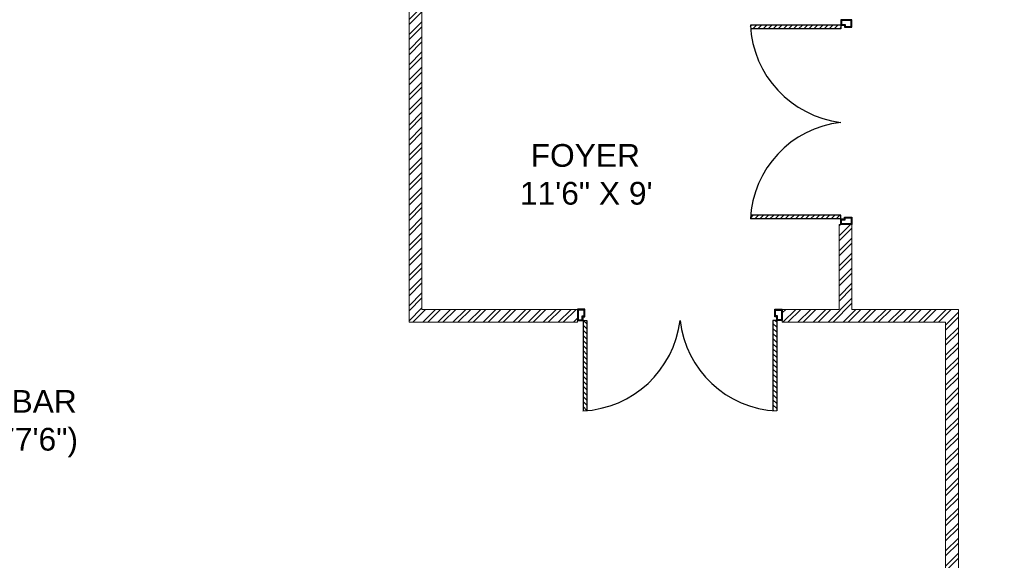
# Model space of a CAD drawing. Header units: inches. Extents: x 119662 to 158499, y 12149 to 20675.
# Tile 13 of 97: x 121605 to 121952, y 19144 to 19335. Entities that reach past the tile are written whole.
import ezdxf

# ---------------------------------------------------------------- set-up
doc = ezdxf.new("R2010")
doc.units = ezdxf.units.IN
doc.header["$MEASUREMENT"] = 0
doc.layers.add('PD_025_TEXT', color=61, linetype='Continuous')
for name, color, linetype, lineweight in [('PD_BRICK WALL_115', 134, 'Continuous', 30), ('PD_DOOR', 42, 'Continuous', 25), ('PD_HATCH', 45, 'Continuous', 9)]:
    doc.layers.add(name, color=color, linetype=linetype, lineweight=lineweight)
doc.styles.add('style1', font='arial.ttf', dxfattribs={"height": 500})

# ---------------------------------------------------------------- blocks, each defined once
blk = doc.blocks.new('door')
h = blk.add_hatch()
h.set_pattern_fill('ANSI31', color=8, scale=10, style=0)
h.set_pattern_definition([(45, (10752.127, -6120.4824), (-0.883883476, 0.883883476), [])])
edge = h.paths.add_edge_path()
edge.add_arc((-14403.84, -18781.42), 31.42, 180, 182.3452)
edge.add_line((-14435.23, -18782.7), (-14403.84, -18782.7))
edge.add_line((-14403.84, -18782.7), (-14403.84, -18781.42))
edge.add_line((-14403.84, -18781.42), (-14435.26, -18781.42))
h = blk.add_hatch()
h.set_pattern_fill('ANSI31', color=8, scale=10, style=0)
h.set_pattern_definition([(45, (10752.127, -6123.4768), (-0.883883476, 0.883883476), [])])
edge = h.paths.add_edge_path()
edge.add_arc((-14403.84, -18848.7), 31.42, 177.6548, 180, ccw=False)
edge.add_line((-14435.23, -18847.41), (-14403.84, -18847.41))
edge.add_line((-14403.84, -18847.41), (-14403.84, -18848.7))
edge.add_line((-14403.84, -18848.7), (-14435.26, -18848.7))
at = {"color": 8}
for p, q in [((-14403.84, -18780.13), (-14403.84, -18782.7)), ((-14403.84, -18781.42), (-14435.26, -18781.42)), ((-14403.84, -18782.7), (-14435.23, -18782.7)), ((-14403.84, -18848.7), (-14435.26, -18848.7)), ((-14403.84, -18847.41), (-14435.23, -18847.41)), ((-14403.84, -18849.98), (-14403.84, -18847.41))]:
    blk.add_line(p, q, dxfattribs=at)
for points in [[(-14399.98, -18782.06), (-14399.98, -18779.49), (-14403.84, -18779.49), (-14403.84, -18781.42), (-14402.55, -18781.42), (-14402.55, -18782.06), (-14399.98, -18782.06)], [(-14399.98, -18848.05), (-14399.98, -18850.62), (-14403.84, -18850.62), (-14403.84, -18848.7), (-14402.55, -18848.7), (-14402.55, -18848.05), (-14399.98, -18848.05)]]:
    blk.add_lwpolyline(points, dxfattribs=at)
for points in [[(-14400.24, -18781.8), (-14400.24, -18779.74), (-14403.58, -18779.74), (-14403.58, -18781.16), (-14402.3, -18781.16), (-14402.3, -18781.8)], [(-14400.24, -18848.31), (-14400.24, -18850.37), (-14403.58, -18850.37), (-14403.58, -18848.95), (-14402.3, -18848.95), (-14402.3, -18848.31)]]:
    blk.add_lwpolyline(points, close=True, dxfattribs=at)
for centre, radius, start, end in [((-14399.51, -18779.61), 35.79, 182.8848, 263.0539), ((-14399.87, -18850.35), 35.42, 96.4258, 177.3294)]:
    blk.add_arc(centre, radius, start, end, dxfattribs=at)
blk = doc.blocks.new('FIRST FLOOR')
at = {"layer": 'PD_HATCH', "lineweight": 5}
h = blk.add_hatch(dxfattribs=at)
h.set_pattern_fill('ANSI32', color=251, scale=10)
h.set_pattern_definition([(45, (165803.1266, 37468.1404), (-2.65165043, 2.65165043), []), (45, (165804.8943, 37468.1404), (-2.65165043, 2.65165043), [])])
h.paths.add_polyline_path([(139047.16, 19260.75), (139042.66, 19260.75), (139042.66, 19148.25), (139101.96, 19148.25), (139101.96, 19152.75), (139047.16, 19152.75)])
h = blk.add_hatch(dxfattribs=at)
h.set_pattern_fill('ANSI32', color=251, scale=10)
h.paths.add_polyline_path([(139194.16, 19152.75), (139194.16, 19182.62), (139198.66, 19182.62), (139198.66, 19152.75), (139231.66, 19152.75), (139236.16, 19152.75), (139236.16, 18658.75), (139231.66, 18658.75), (139231.66, 19148.25), (139174.1, 19148.25), (139174.1, 19152.75)])
at = {"layer": 'PD_BRICK WALL_115', "color": 251, "lineweight": 5}
blk.add_line((139236.16, 19085.48), (139236.16, 19130.21), dxfattribs=at)
for points in [[(139047.16, 19260.75), (139047.16, 19152.75), (139101.96, 19152.75), (139101.96, 19148.25), (139042.66, 19148.25), (139042.66, 19260.75)], [(139194.16, 19152.75), (139194.16, 19182.62), (139198.66, 19182.62), (139198.66, 19152.75), (139231.66, 19152.75), (139231.66, 19152.75), (139236.16, 19152.75), (139236.16, 18658.75), (139231.66, 18658.75), (139231.66, 19148.25), (139174.1, 19148.25), (139174.1, 19152.75), (139194.16, 19152.75)]]:
    blk.add_lwpolyline(points, dxfattribs=at)
at = {"layer": 'PD_DOOR', "color": 251, "ltscale": 25, "xscale": 1.014021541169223, "yscale": 1.014021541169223, "zscale": 1.014021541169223}
blk.add_blockref('door', (153800.55, 38297.56), dxfattribs=at)
at = {"layer": 'PD_DOOR', "color": 251, "ltscale": 25, "xscale": 1.014021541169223, "yscale": 1.014021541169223, "zscale": 1.014021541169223, "rotation": 90}
blk.add_blockref('door', (120059.16, 33754.65), dxfattribs=at)
at = {"layer": 'PD_025_TEXT', "color": 251, "char_height": 8, "width": 162.9076, "attachment_point": 1, "style": 'style1'}
for s, insert in [('\\pi62.733;FOYER\\P\\pi58.944;11\'6" X 9\'', (139022.74, 19210.96)), ('\\pi45.757;SPORTS BAR \\P\\pi45.765;(45\'-9" x 77\'6")', (138807.79, 19124.34))]:
    blk.add_mtext(s, dxfattribs=dict(at, insert=insert))

msp = doc.modelspace()

# ---------------------------------------------------------------- block references
at = {"color": 8}
msp.add_blockref('FIRST FLOOR', (-17300.79, 79.93), dxfattribs=at)

doc.saveas('drawing.dxf')
